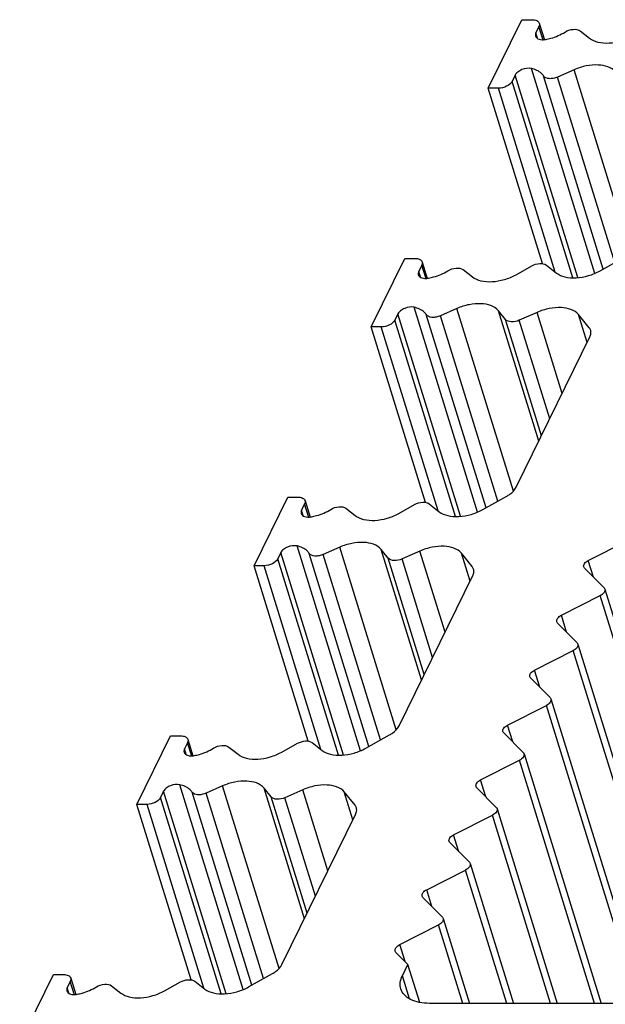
# Model space of a CAD drawing. Header units: millimetres. Extents: x 0 to 594, y 0 to 420.
# Tile 70 of 104: x 286 to 298, y 125 to 145. Entities that reach past the tile are written whole.
import ezdxf

# ---------------------------------------------------------------- set-up
doc = ezdxf.new("R2010")
doc.units = ezdxf.units.MM
doc.header["$LTSCALE"] = 32.67
doc.layers.get('0').update_dxf_attribs({"linetype": 'CONTINUOUS'})

msp = doc.modelspace()

# ---------------------------------------------------------------- linework, layer by layer
at = {"color": 7, "linetype": 'CONTINUOUS'}
for p, q in [((295.71729, 144.10035), (296.40363, 145.49897)), ((296.40363, 145.49897), (296.61087, 145.49897)), ((296.74948, 145.35911), (296.68655, 145.23087)), ((296.75721, 145.42554), (296.86126, 145.08883)), ((297.59133, 145.27044), (297.78111, 145.1216)), ((296.26333, 144.36845), (296.2004, 144.24021)), ((297.46514, 144.47771), (297.12927, 144.32888)), ((296.82231, 140.52449), (295.71729, 144.10035)), ((295.92453, 144.10035), (295.71729, 144.10035)), ((293.32881, 139.23314), (294.01516, 140.63176)), ((294.01516, 140.63176), (294.22239, 140.63176)), ((294.36873, 140.55833), (294.47278, 140.22162)), ((297.9956, 140.37869), (298.48116, 140.65037)), ((294.361, 140.4919), (294.29807, 140.36367)), ((295.20285, 140.40323), (295.39264, 140.2544)), ((296.28229, 140.29952), (296.60407, 140.47955)), ((296.90062, 140.49459), (297.10595, 140.33357)), ((295.07666, 139.61051), (294.74079, 139.46167)), ((296.06711, 139.38535), (295.92204, 139.56539)), ((296.71227, 139.53134), (296.3489, 139.37031)), ((293.87485, 139.50124), (293.81192, 139.373)), ((297.77656, 139.21454), (297.55764, 139.48622)), ((294.43384, 135.65728), (293.32881, 139.23314)), ((293.53605, 139.23314), (293.32881, 139.23314)), ((296.28563, 135.96736), (297.78872, 139.03034)), ((290.94033, 134.36594), (291.62668, 135.76456)), ((291.62668, 135.76456), (291.83392, 135.76456)), ((295.60712, 135.51148), (296.09269, 135.78316)), ((291.97252, 135.6247), (291.90959, 135.49646)), ((291.98025, 135.69113), (292.0843, 135.35442)), ((292.81437, 135.53603), (293.00416, 135.38719)), ((293.89382, 135.43231), (294.21559, 135.61235)), ((294.51214, 135.62739), (294.71747, 135.46636)), ((292.68818, 134.7433), (292.35232, 134.59446)), ((297.75612, 134.47295), (298.5475, 134.87417)), ((291.48637, 134.63403), (291.42345, 134.5058)), ((293.67863, 134.51815), (293.53356, 134.69818)), ((294.32379, 134.66413), (293.96043, 134.50311)), ((295.38808, 134.34734), (295.16916, 134.61901)), ((292.04536, 130.79008), (290.94033, 134.36594)), ((291.14757, 134.36594), (290.94033, 134.36594)), ((298.07608, 133.9135), (297.67847, 134.31472)), ((293.89715, 131.10015), (295.40024, 134.16313)), ((297.20705, 133.35406), (297.99843, 133.75527)), ((298.092, 133.88753), (300.55173, 125.92783)), ((297.527, 132.79461), (297.1294, 133.19582)), ((297.54292, 132.76863), (299.79597, 125.47777)), ((296.65797, 132.23516), (297.44935, 132.63637)), ((296.97793, 131.67571), (296.58032, 132.07692)), ((296.1089, 131.11626), (296.90028, 131.51747)), ((296.99384, 131.64974), (298.91196, 125.44272)), ((288.55186, 129.49873), (289.2382, 130.89735)), ((289.2382, 130.89735), (289.44544, 130.89735)), ((293.21865, 130.64428), (293.70421, 130.91595)), ((296.42885, 130.55681), (296.03125, 130.95802)), ((289.58404, 130.75749), (289.52111, 130.62925)), ((289.59177, 130.82392), (289.69583, 130.48721)), ((291.50534, 130.5651), (291.82711, 130.74514)), ((292.12366, 130.76018), (292.32899, 130.59916)), ((290.42589, 130.66882), (290.61568, 130.51999)), ((296.44477, 130.53084), (298.01712, 125.44272)), ((295.55982, 129.99736), (296.3512, 130.39858)), ((289.0979, 129.76683), (289.03497, 129.63859)), ((290.29971, 129.8761), (289.96384, 129.72726)), ((291.29016, 129.65094), (291.14508, 129.83098)), ((291.93531, 129.79692), (291.57195, 129.6359)), ((292.99961, 129.48013), (292.78068, 129.75181)), ((295.87978, 129.43791), (295.48217, 129.83913)), ((289.65688, 125.92287), (288.55186, 129.49873)), ((288.75909, 129.49873), (288.55186, 129.49873)), ((291.50867, 126.23295), (293.01177, 129.29592)), ((295.89569, 129.41194), (297.12227, 125.44272)), ((295.01075, 128.87846), (295.80212, 129.27968)), ((295.3307, 128.31902), (294.9331, 128.72023)), ((295.34662, 128.29304), (296.22743, 125.44272)), ((294.46167, 127.75957), (295.25305, 128.16078)), ((294.78162, 127.20012), (294.38402, 127.60133)), ((294.79754, 127.17414), (295.33259, 125.44272)), ((293.9126, 126.64067), (294.70397, 127.04188)), ((294.07956, 126.2356), (293.83495, 126.48243)), ((293.96501, 126.00217), (294.07956, 126.2356)), ((294.31868, 125.46179), (294.07956, 126.2356)), ((286.16338, 124.63152), (286.84972, 126.03015)), ((286.84972, 126.03015), (287.05696, 126.03015)), ((287.19557, 125.89028), (287.13264, 125.76205)), ((287.2033, 125.95671), (287.30735, 125.62)), ((289.11686, 125.6979), (289.43863, 125.87793)), ((289.73519, 125.89297), (289.94051, 125.73195)), ((290.83017, 125.77707), (291.31573, 126.04875)), ((288.03741, 125.80162), (288.2272, 125.65278)), ((299.49315, 125.44272), (294.51942, 125.44272))]:
    msp.add_line(p, q, dxfattribs=at)
at = {"color": 9, "linetype": 'CONTINUOUS'}
for p, q in [((296.83546, 145.08086), (296.74948, 145.35911)), ((296.72209, 145.11585), (296.68655, 145.23087)), ((297.53898, 140.24044), (296.26333, 144.36845)), ((297.88602, 140.3263), (296.59548, 144.50249)), ((298.05864, 140.41396), (296.84167, 144.3521)), ((298.61606, 140.75332), (297.46514, 144.47771)), ((297.43755, 140.23679), (296.2004, 144.24021)), ((298.29773, 140.54773), (297.12927, 144.32888)), ((297.08299, 140.35157), (295.92453, 144.10035)), ((294.33361, 140.24864), (294.29807, 140.36367)), ((294.44698, 140.21365), (294.361, 140.4919)), ((295.49754, 135.45909), (294.207, 139.63529)), ((296.22759, 135.88612), (295.07666, 139.61051)), ((296.74478, 136.903), (295.92204, 139.56539)), ((297.22321, 137.87794), (296.71227, 139.53134)), ((295.04907, 135.36959), (293.81192, 139.373)), ((295.1505, 135.37323), (293.87485, 139.50124)), ((295.67017, 135.54675), (294.45319, 139.48489)), ((295.90926, 135.68053), (294.74079, 139.46167)), ((296.79966, 137.01484), (296.06711, 139.38535)), ((296.96971, 137.36137), (296.3489, 139.37031)), ((297.73337, 138.91755), (297.55764, 139.48622)), ((294.69451, 135.48437), (293.53605, 139.23314)), ((292.05851, 135.34644), (291.97252, 135.6247)), ((291.94514, 135.38144), (291.90959, 135.49646)), ((293.10906, 130.59188), (291.81852, 134.76808)), ((293.83911, 131.01891), (292.68818, 134.7433)), ((292.76203, 130.50603), (291.48637, 134.63403)), ((293.28169, 130.67955), (292.06471, 134.61769)), ((293.52078, 130.81332), (292.35232, 134.59446)), ((294.3563, 132.0358), (293.53356, 134.69818)), ((294.41118, 132.14763), (293.67863, 134.51815)), ((294.83473, 133.01073), (294.32379, 134.66413)), ((295.3449, 134.05034), (295.16916, 134.61901)), ((292.30603, 130.61716), (291.14757, 134.36594)), ((292.66059, 130.50238), (291.42345, 134.5058)), ((294.58124, 132.49417), (293.96043, 134.50311)), ((297.86237, 134.12916), (297.75612, 134.47295)), ((300.45303, 125.81215), (297.99843, 133.75527)), ((297.31329, 133.01026), (297.20705, 133.35406)), ((299.66863, 125.45477), (297.44935, 132.63637)), ((296.76421, 131.89136), (296.65797, 132.23516)), ((298.77751, 125.44272), (296.90028, 131.51747)), ((296.21514, 130.77246), (296.1089, 131.11626)), ((289.67003, 130.47924), (289.58404, 130.75749)), ((289.55666, 130.51423), (289.52111, 130.62925)), ((297.88267, 125.44272), (296.3512, 130.39858)), ((290.72059, 125.72468), (289.43004, 129.90088)), ((295.66606, 129.65356), (295.55982, 129.99736)), ((290.37355, 125.63882), (289.0979, 129.76683)), ((290.89321, 125.81234), (289.67623, 129.75048)), ((291.1323, 125.94612), (289.96384, 129.72726)), ((291.45063, 126.1517), (290.29971, 129.8761)), ((291.96782, 127.16859), (291.14508, 129.83098)), ((292.44625, 128.14352), (291.93531, 129.79692)), ((292.95642, 129.18314), (292.78069, 129.75181)), ((289.91755, 125.74996), (288.75909, 129.49873)), ((290.27212, 125.63518), (289.03497, 129.63859)), ((292.0227, 127.28042), (291.29016, 129.65094)), ((292.19276, 127.62696), (291.57195, 129.6359)), ((296.98783, 125.44272), (295.80212, 129.27968)), ((295.11699, 128.53467), (295.01075, 128.87846)), ((296.09299, 125.44272), (295.25305, 128.16078)), ((294.56791, 127.41577), (294.46167, 127.75957)), ((295.19815, 125.44272), (294.70397, 127.04188)), ((294.01884, 126.29687), (293.9126, 126.64067)), ((287.28155, 125.61203), (287.19557, 125.89028)), ((294.10908, 125.53597), (293.96501, 126.00217)), ((287.16818, 125.64702), (287.13264, 125.76205))]:
    msp.add_line(p, q, dxfattribs=at)
at = {"color": 7, "linetype": 'CONTINUOUS'}
for points, knots in [([(296.61087, 145.49897), (296.6437, 145.49897), (296.70231, 145.49227), (296.75009, 145.44889), (296.75719, 145.42553)], [0, 0, 0, 0, 0.573494, 1, 1, 1, 1]), ([(296.75719, 145.42553), (296.76197, 145.40981), (296.76068, 145.3855), (296.75218, 145.36462), (296.74948, 145.35911)], [0, 0, 0, 0, 0.72780144, 1, 1, 1, 1]), ([(296.68655, 145.23087), (296.68385, 145.22537), (296.67538, 145.20449), (296.6742, 145.18022), (296.67893, 145.16448)], [0, 0, 0, 0, 0.27142892, 1, 1, 1, 1]), ([(296.67893, 145.16448), (296.6881, 145.13396), (296.74094, 145.09796), (296.81708, 145.08912), (296.86336, 145.09248), (296.88713, 145.09682)], [0, 0, 0, 0, 0.41062636, 0.68853223, 1, 1, 1, 1]), ([(296.88713, 145.09682), (296.9222, 145.10324), (297.05953, 145.13515), (297.19159, 145.19145), (297.28093, 145.24722)], [0, 0, 0, 0, 0.25291068, 1, 1, 1, 1]), ([(297.28093, 145.24722), (297.33122, 145.27861), (297.43499, 145.31315), (297.55334, 145.30023), (297.59133, 145.27044)], [0, 0, 0, 0, 0.55115231, 1, 1, 1, 1]), ([(297.78111, 145.1216), (297.83045, 145.08291), (297.96428, 145.02923), (298.19035, 145.01542), (298.43603, 145.0595), (298.59591, 145.12484), (298.67077, 145.16672)], [0, 0, 0, 0, 0.20211324, 0.4485836, 0.72348979, 1, 1, 1, 1]), ([(298.31051, 144.4326), (298.23144, 144.53073), (297.99813, 144.59137), (297.70868, 144.56358), (297.54427, 144.51278), (297.46514, 144.47771)], [0, 0, 0, 0, 0.42684584, 0.70688044, 1, 1, 1, 1]), ([(296.59548, 144.50249), (296.53203, 144.51664), (296.42756, 144.49964), (296.31811, 144.43873), (296.27536, 144.39295), (296.26333, 144.36845)], [0, 0, 0, 0, 0.51896423, 0.78207426, 1, 1, 1, 1]), ([(296.84167, 144.3521), (296.83029, 144.37043), (296.76704, 144.44642), (296.6698, 144.48593), (296.59548, 144.50249)], [0, 0, 0, 0, 0.22076569, 1, 1, 1, 1]), ([(297.12927, 144.32888), (297.10163, 144.31663), (297.04415, 144.29934), (296.94507, 144.29085), (296.86409, 144.31597), (296.84167, 144.3521)], [0, 0, 0, 0, 0.29805037, 0.58074648, 1, 1, 1, 1]), ([(296.2004, 144.24021), (296.17876, 144.19612), (296.08717, 144.12696), (295.98173, 144.10035), (295.92453, 144.10035)], [0, 0, 0, 0, 0.4619649, 1, 1, 1, 1]), ([(294.22239, 140.63176), (294.25522, 140.63176), (294.31383, 140.62506), (294.36161, 140.58169), (294.36871, 140.55833)], [0, 0, 0, 0, 0.573494, 1, 1, 1, 1]), ([(294.36871, 140.55833), (294.37349, 140.54261), (294.37221, 140.5183), (294.36371, 140.49742), (294.361, 140.4919)], [0, 0, 0, 0, 0.72780144, 1, 1, 1, 1]), ([(294.29807, 140.36367), (294.29537, 140.35817), (294.2869, 140.33728), (294.28573, 140.31301), (294.29046, 140.29727)], [0, 0, 0, 0, 0.27142892, 1, 1, 1, 1]), ([(294.49865, 140.22962), (294.53372, 140.23603), (294.67106, 140.26794), (294.80311, 140.32425), (294.89245, 140.38001)], [0, 0, 0, 0, 0.25291068, 1, 1, 1, 1]), ([(294.89245, 140.38001), (294.94274, 140.4114), (295.04652, 140.44594), (295.16486, 140.43303), (295.20285, 140.40323)], [0, 0, 0, 0, 0.55115231, 1, 1, 1, 1]), ([(296.60407, 140.47955), (296.65352, 140.50722), (296.75294, 140.53741), (296.86465, 140.5228), (296.90062, 140.49459)], [0, 0, 0, 0, 0.55351403, 1, 1, 1, 1]), ([(297.10595, 140.33357), (297.15529, 140.29487), (297.28911, 140.2412), (297.51518, 140.22739), (297.76086, 140.27147), (297.92074, 140.3368), (297.9956, 140.37869)], [0, 0, 0, 0, 0.20211327, 0.44858369, 0.72348986, 1, 1, 1, 1]), ([(294.29046, 140.29727), (294.29963, 140.26676), (294.35246, 140.23075), (294.4286, 140.22192), (294.47488, 140.22527), (294.49865, 140.22962)], [0, 0, 0, 0, 0.41062636, 0.68853223, 1, 1, 1, 1]), ([(295.39264, 140.2544), (295.44198, 140.2157), (295.5758, 140.16203), (295.80187, 140.14822), (296.04756, 140.19229), (296.20743, 140.25763), (296.28229, 140.29952)], [0, 0, 0, 0, 0.20211324, 0.4485836, 0.72348979, 1, 1, 1, 1]), ([(294.207, 139.63529), (294.14355, 139.64943), (294.03908, 139.63244), (293.92963, 139.57152), (293.88688, 139.52575), (293.87485, 139.50124)], [0, 0, 0, 0, 0.51896423, 0.78207426, 1, 1, 1, 1]), ([(294.45319, 139.48489), (294.44181, 139.50322), (294.37856, 139.57921), (294.28132, 139.61872), (294.207, 139.63529)], [0, 0, 0, 0, 0.22076569, 1, 1, 1, 1]), ([(295.92204, 139.56539), (295.84296, 139.66352), (295.60965, 139.72416), (295.3202, 139.69637), (295.15579, 139.64557), (295.07666, 139.61051)], [0, 0, 0, 0, 0.42684584, 0.70688044, 1, 1, 1, 1]), ([(297.55764, 139.48622), (297.47856, 139.58435), (297.24525, 139.64499), (296.9558, 139.6172), (296.79139, 139.5664), (296.71227, 139.53134)], [0, 0, 0, 0, 0.42684596, 0.70688055, 1, 1, 1, 1]), ([(293.81192, 139.373), (293.79029, 139.32891), (293.69869, 139.25975), (293.59325, 139.23314), (293.53605, 139.23314)], [0, 0, 0, 0, 0.4619649, 1, 1, 1, 1]), ([(294.74079, 139.46167), (294.71316, 139.44942), (294.65567, 139.43213), (294.5566, 139.42365), (294.47561, 139.44876), (294.45319, 139.48489)], [0, 0, 0, 0, 0.29805037, 0.58074648, 1, 1, 1, 1]), ([(296.3489, 139.37031), (296.29766, 139.34761), (296.20159, 139.32461), (296.09347, 139.35264), (296.06711, 139.38535)], [0, 0, 0, 0, 0.57156459, 1, 1, 1, 1]), ([(297.78872, 139.03034), (297.79417, 139.04145), (297.81132, 139.08315), (297.81388, 139.13187), (297.80418, 139.1632)], [0, 0, 0, 0, 0.27406005, 1, 1, 1, 1]), ([(296.09269, 135.78316), (296.11465, 135.79545), (296.19, 135.8432), (296.25725, 135.90954), (296.28563, 135.96736)], [0, 0, 0, 0, 0.28095228, 1, 1, 1, 1]), ([(291.83392, 135.76456), (291.86675, 135.76456), (291.92535, 135.75785), (291.97314, 135.71448), (291.98024, 135.69112)], [0, 0, 0, 0, 0.573494, 1, 1, 1, 1]), ([(291.98024, 135.69112), (291.98502, 135.6754), (291.98373, 135.65109), (291.97523, 135.63021), (291.97252, 135.6247)], [0, 0, 0, 0, 0.72780144, 1, 1, 1, 1]), ([(292.50397, 135.51281), (292.55426, 135.5442), (292.65804, 135.57873), (292.77638, 135.56582), (292.81437, 135.53603)], [0, 0, 0, 0, 0.55115231, 1, 1, 1, 1]), ([(294.21559, 135.61235), (294.26504, 135.64002), (294.36446, 135.67021), (294.47617, 135.65559), (294.51214, 135.62739)], [0, 0, 0, 0, 0.55351403, 1, 1, 1, 1]), ([(291.90959, 135.49646), (291.90689, 135.49096), (291.89842, 135.47008), (291.89725, 135.44581), (291.90198, 135.43006)], [0, 0, 0, 0, 0.27142892, 1, 1, 1, 1]), ([(291.90198, 135.43006), (291.91115, 135.39955), (291.96398, 135.36355), (292.04013, 135.35471), (292.0864, 135.35806), (292.11018, 135.36241)], [0, 0, 0, 0, 0.41062636, 0.68853223, 1, 1, 1, 1]), ([(292.11018, 135.36241), (292.14525, 135.36882), (292.28258, 135.40073), (292.41464, 135.45704), (292.50397, 135.51281)], [0, 0, 0, 0, 0.25291068, 1, 1, 1, 1]), ([(293.00416, 135.38719), (293.0535, 135.3485), (293.18732, 135.29482), (293.41339, 135.28101), (293.65908, 135.32509), (293.81895, 135.39042), (293.89382, 135.43231)], [0, 0, 0, 0, 0.20211324, 0.4485836, 0.72348979, 1, 1, 1, 1]), ([(294.71747, 135.46636), (294.76681, 135.42767), (294.90063, 135.37399), (295.1267, 135.36018), (295.37239, 135.40426), (295.53226, 135.46959), (295.60712, 135.51148)], [0, 0, 0, 0, 0.20211327, 0.44858369, 0.72348986, 1, 1, 1, 1]), ([(291.81852, 134.76808), (291.75507, 134.78222), (291.6506, 134.76523), (291.54116, 134.70432), (291.4984, 134.65854), (291.48637, 134.63403)], [0, 0, 0, 0, 0.51896423, 0.78207426, 1, 1, 1, 1]), ([(292.06471, 134.61769), (292.05334, 134.63602), (291.99008, 134.71201), (291.89284, 134.75152), (291.81852, 134.76808)], [0, 0, 0, 0, 0.22076569, 1, 1, 1, 1]), ([(293.53356, 134.69818), (293.45448, 134.79632), (293.22117, 134.85696), (292.93172, 134.82917), (292.76731, 134.77837), (292.68818, 134.7433)], [0, 0, 0, 0, 0.42684584, 0.70688044, 1, 1, 1, 1]), ([(295.16916, 134.61901), (295.09008, 134.71715), (294.85677, 134.77779), (294.56732, 134.75), (294.40291, 134.69919), (294.32379, 134.66413)], [0, 0, 0, 0, 0.42684596, 0.70688055, 1, 1, 1, 1]), ([(292.35232, 134.59446), (292.32468, 134.58222), (292.26719, 134.56493), (292.16812, 134.55644), (292.08713, 134.58156), (292.06471, 134.61769)], [0, 0, 0, 0, 0.29805037, 0.58074648, 1, 1, 1, 1]), ([(293.96043, 134.50311), (293.90919, 134.4804), (293.81311, 134.4574), (293.70499, 134.48544), (293.67863, 134.51815)], [0, 0, 0, 0, 0.57156459, 1, 1, 1, 1]), ([(291.42345, 134.5058), (291.40181, 134.4617), (291.31021, 134.39255), (291.20478, 134.36594), (291.14757, 134.36594)], [0, 0, 0, 0, 0.4619649, 1, 1, 1, 1]), ([(297.66264, 134.34072), (297.65563, 134.36337), (297.67739, 134.42586), (297.72641, 134.45789), (297.75612, 134.47295)], [0, 0, 0, 0, 0.41574768, 1, 1, 1, 1]), ([(295.40024, 134.16313), (295.4057, 134.17424), (295.42284, 134.21595), (295.4254, 134.26467), (295.4157, 134.29599)], [0, 0, 0, 0, 0.27406005, 1, 1, 1, 1]), ([(298.09191, 133.8875), (298.09892, 133.86486), (298.07716, 133.80236), (298.02814, 133.77033), (297.99843, 133.75527)], [0, 0, 0, 0, 0.4157477, 1, 1, 1, 1]), ([(297.11356, 133.22182), (297.10656, 133.24447), (297.12832, 133.30697), (297.17733, 133.33899), (297.20705, 133.35406)], [0, 0, 0, 0, 0.41574768, 1, 1, 1, 1]), ([(297.54283, 132.76861), (297.54984, 132.74596), (297.52808, 132.68346), (297.47907, 132.65144), (297.44935, 132.63637)], [0, 0, 0, 0, 0.4157477, 1, 1, 1, 1]), ([(296.56449, 132.10292), (296.55748, 132.12557), (296.57924, 132.18807), (296.62826, 132.22009), (296.65797, 132.23516)], [0, 0, 0, 0, 0.41574768, 1, 1, 1, 1]), ([(296.99376, 131.64971), (297.00077, 131.62706), (296.979, 131.56456), (296.92999, 131.53254), (296.90028, 131.51747)], [0, 0, 0, 0, 0.4157477, 1, 1, 1, 1]), ([(293.70421, 130.91595), (293.72617, 130.92824), (293.80152, 130.97599), (293.86878, 131.04233), (293.89715, 131.10015)], [0, 0, 0, 0, 0.28095228, 1, 1, 1, 1]), ([(296.01541, 130.98403), (296.00841, 131.00667), (296.03017, 131.06917), (296.07918, 131.10119), (296.1089, 131.11626)], [0, 0, 0, 0, 0.41574768, 1, 1, 1, 1]), ([(289.44544, 130.89735), (289.47827, 130.89735), (289.53688, 130.89065), (289.58466, 130.84728), (289.59176, 130.82392)], [0, 0, 0, 0, 0.573494, 1, 1, 1, 1]), ([(289.59176, 130.82392), (289.59654, 130.80819), (289.59525, 130.78388), (289.58675, 130.76301), (289.58404, 130.75749)], [0, 0, 0, 0, 0.72780144, 1, 1, 1, 1]), ([(290.11549, 130.6456), (290.16578, 130.67699), (290.26956, 130.71153), (290.3879, 130.69861), (290.42589, 130.66882)], [0, 0, 0, 0, 0.55115231, 1, 1, 1, 1]), ([(291.82711, 130.74514), (291.87657, 130.77281), (291.97598, 130.803), (292.08769, 130.78839), (292.12366, 130.76018)], [0, 0, 0, 0, 0.55351403, 1, 1, 1, 1]), ([(289.52111, 130.62925), (289.51842, 130.62376), (289.50994, 130.60287), (289.50877, 130.5786), (289.5135, 130.56286)], [0, 0, 0, 0, 0.27142892, 1, 1, 1, 1]), ([(289.5135, 130.56286), (289.52267, 130.53234), (289.57551, 130.49634), (289.65165, 130.4875), (289.69792, 130.49086), (289.7217, 130.4952)], [0, 0, 0, 0, 0.41062636, 0.68853223, 1, 1, 1, 1]), ([(289.7217, 130.4952), (289.75677, 130.50162), (289.8941, 130.53353), (290.02616, 130.58984), (290.11549, 130.6456)], [0, 0, 0, 0, 0.25291068, 1, 1, 1, 1]), ([(290.61568, 130.51999), (290.66502, 130.48129), (290.79884, 130.42762), (291.02491, 130.41381), (291.2706, 130.45788), (291.43048, 130.52322), (291.50534, 130.5651)], [0, 0, 0, 0, 0.20211324, 0.4485836, 0.72348979, 1, 1, 1, 1]), ([(292.32899, 130.59916), (292.37833, 130.56046), (292.51215, 130.50679), (292.73822, 130.49298), (292.98391, 130.53705), (293.14378, 130.60239), (293.21865, 130.64428)], [0, 0, 0, 0, 0.20211327, 0.44858369, 0.72348986, 1, 1, 1, 1]), ([(296.44468, 130.53081), (296.45169, 130.50816), (296.42993, 130.44567), (296.38092, 130.41364), (296.3512, 130.39858)], [0, 0, 0, 0, 0.4157479, 1, 1, 1, 1]), ([(289.43004, 129.90088), (289.36659, 129.91502), (289.26212, 129.89803), (289.15268, 129.83711), (289.10992, 129.79133), (289.0979, 129.76683)], [0, 0, 0, 0, 0.51896423, 0.78207426, 1, 1, 1, 1]), ([(289.67623, 129.75048), (289.66486, 129.76881), (289.6016, 129.8448), (289.50436, 129.88431), (289.43004, 129.90088)], [0, 0, 0, 0, 0.22076569, 1, 1, 1, 1]), ([(291.14508, 129.83098), (291.066, 129.92911), (290.83269, 129.98975), (290.54324, 129.96196), (290.37883, 129.91116), (290.29971, 129.8761)], [0, 0, 0, 0, 0.42684584, 0.70688044, 1, 1, 1, 1]), ([(292.78068, 129.75181), (292.70161, 129.84994), (292.4683, 129.91058), (292.17885, 129.88279), (292.01444, 129.83199), (291.93531, 129.79692)], [0, 0, 0, 0, 0.42684596, 0.70688055, 1, 1, 1, 1]), ([(295.46634, 129.86513), (295.45933, 129.88778), (295.48109, 129.95027), (295.53011, 129.9823), (295.55982, 129.99736)], [0, 0, 0, 0, 0.41574768, 1, 1, 1, 1]), ([(289.96384, 129.72726), (289.9362, 129.71501), (289.87871, 129.69772), (289.77964, 129.68924), (289.69866, 129.71435), (289.67623, 129.75048)], [0, 0, 0, 0, 0.29805037, 0.58074648, 1, 1, 1, 1]), ([(289.03497, 129.63859), (289.01333, 129.5945), (288.92174, 129.52534), (288.8163, 129.49873), (288.75909, 129.49873)], [0, 0, 0, 0, 0.4619649, 1, 1, 1, 1]), ([(291.57195, 129.6359), (291.52071, 129.61319), (291.42464, 129.5902), (291.31652, 129.61823), (291.29016, 129.65094)], [0, 0, 0, 0, 0.57156459, 1, 1, 1, 1]), ([(293.01177, 129.29592), (293.01722, 129.30704), (293.03436, 129.34874), (293.03692, 129.39746), (293.02723, 129.42879)], [0, 0, 0, 0, 0.27406005, 1, 1, 1, 1]), ([(295.89561, 129.41191), (295.90262, 129.38926), (295.88085, 129.32677), (295.83184, 129.29474), (295.80212, 129.27968)], [0, 0, 0, 0, 0.4157477, 1, 1, 1, 1]), ([(294.91726, 128.74623), (294.91025, 128.76888), (294.93202, 128.83137), (294.98103, 128.8634), (295.01075, 128.87846)], [0, 0, 0, 0, 0.41574768, 1, 1, 1, 1]), ([(295.34653, 128.29301), (295.35354, 128.27037), (295.33178, 128.20787), (295.28277, 128.17585), (295.25305, 128.16078)], [0, 0, 0, 0, 0.4157479, 1, 1, 1, 1]), ([(294.36819, 127.62733), (294.36118, 127.64998), (294.38294, 127.71248), (294.43196, 127.7445), (294.46167, 127.75957)], [0, 0, 0, 0, 0.41574768, 1, 1, 1, 1]), ([(294.79746, 127.17412), (294.80447, 127.15147), (294.7827, 127.08897), (294.73369, 127.05695), (294.70397, 127.04188)], [0, 0, 0, 0, 0.4157477, 1, 1, 1, 1]), ([(293.81911, 126.50843), (293.8121, 126.53108), (293.83387, 126.59358), (293.88288, 126.6256), (293.9126, 126.64067)], [0, 0, 0, 0, 0.41574768, 1, 1, 1, 1]), ([(291.31573, 126.04875), (291.33769, 126.06104), (291.41305, 126.10878), (291.4803, 126.17512), (291.50867, 126.23295)], [0, 0, 0, 0, 0.28095228, 1, 1, 1, 1]), ([(287.05696, 126.03015), (287.08979, 126.03015), (287.1484, 126.02344), (287.19618, 125.98007), (287.20328, 125.95671)], [0, 0, 0, 0, 0.573494, 1, 1, 1, 1]), ([(287.20328, 125.95671), (287.20806, 125.94099), (287.20677, 125.91668), (287.19827, 125.8958), (287.19557, 125.89028)], [0, 0, 0, 0, 0.72780144, 1, 1, 1, 1]), ([(289.43863, 125.87793), (289.48809, 125.9056), (289.58751, 125.93579), (289.69922, 125.92118), (289.73519, 125.89297)], [0, 0, 0, 0, 0.55351403, 1, 1, 1, 1]), ([(293.93408, 125.73645), (293.92137, 125.7776), (293.91455, 125.87131), (293.94397, 125.9593), (293.96501, 126.00217)], [0, 0, 0, 0, 0.47424512, 1, 1, 1, 1]), ([(287.13264, 125.76205), (287.12994, 125.75655), (287.12147, 125.73566), (287.12029, 125.7114), (287.12502, 125.69565)], [0, 0, 0, 0, 0.27142892, 1, 1, 1, 1]), ([(287.12502, 125.69565), (287.13419, 125.66514), (287.18703, 125.62913), (287.26317, 125.6203), (287.30945, 125.62365), (287.33322, 125.628)], [0, 0, 0, 0, 0.41062636, 0.68853223, 1, 1, 1, 1]), ([(287.33322, 125.628), (287.36829, 125.63441), (287.50562, 125.66632), (287.63768, 125.72263), (287.72702, 125.77839)], [0, 0, 0, 0, 0.25291068, 1, 1, 1, 1]), ([(287.72702, 125.77839), (287.7773, 125.80978), (287.88108, 125.84432), (287.99943, 125.83141), (288.03741, 125.80162)], [0, 0, 0, 0, 0.55115231, 1, 1, 1, 1]), ([(288.2272, 125.65278), (288.27654, 125.61409), (288.41037, 125.56041), (288.63644, 125.5466), (288.88212, 125.59068), (289.042, 125.65601), (289.11686, 125.6979)], [0, 0, 0, 0, 0.20211324, 0.4485836, 0.72348979, 1, 1, 1, 1]), ([(289.94051, 125.73195), (289.98985, 125.69326), (290.12368, 125.63958), (290.34975, 125.62577), (290.59543, 125.66985), (290.75531, 125.73518), (290.83017, 125.77707)], [0, 0, 0, 0, 0.20211327, 0.44858369, 0.72348986, 1, 1, 1, 1]), ([(294.51942, 125.44272), (294.44898, 125.44272), (294.31629, 125.45393), (294.13796, 125.50992), (294.00209, 125.60308), (293.94793, 125.69164), (293.93408, 125.73645)], [0, 0, 0, 0, 0.30375218, 0.56998946, 0.7977859, 1, 1, 1, 1])]:
    msp.add_open_spline(points, degree=3, knots=knots, dxfattribs=at)
for points in [[(297.80418, 139.1632), (297.79844, 139.18177), (297.78875, 139.19941), (297.77656, 139.21454)], [(295.4157, 134.29599), (295.40996, 134.31456), (295.40028, 134.3322), (295.38808, 134.34734)], [(297.67847, 134.31472), (297.67133, 134.32193), (297.66564, 134.33102), (297.66264, 134.34072)], [(298.07608, 133.9135), (298.08322, 133.9063), (298.08891, 133.8972), (298.09191, 133.8875)], [(297.1294, 133.19582), (297.12225, 133.20303), (297.11656, 133.21213), (297.11356, 133.22182)], [(297.527, 132.79461), (297.53414, 132.7874), (297.53984, 132.7783), (297.54283, 132.76861)], [(296.58032, 132.07692), (296.57318, 132.08413), (296.56749, 132.09323), (296.56449, 132.10292)], [(296.97793, 131.67571), (296.98507, 131.6685), (296.99076, 131.6594), (296.99376, 131.64971)], [(296.03125, 130.95802), (296.0241, 130.96523), (296.01841, 130.97433), (296.01541, 130.98403)], [(296.42885, 130.55681), (296.43599, 130.5496), (296.44169, 130.5405), (296.44468, 130.53081)], [(295.48217, 129.83913), (295.47503, 129.84633), (295.46934, 129.85543), (295.46634, 129.86513)], [(293.02723, 129.42879), (293.02148, 129.44735), (293.0118, 129.465), (292.99961, 129.48013)], [(295.87978, 129.43791), (295.88692, 129.43071), (295.89261, 129.42161), (295.89561, 129.41191)], [(294.9331, 128.72023), (294.92595, 128.72744), (294.92026, 128.73654), (294.91726, 128.74623)], [(295.3307, 128.31902), (295.33784, 128.31181), (295.34353, 128.30271), (295.34653, 128.29301)], [(294.38402, 127.60133), (294.37688, 127.60854), (294.37119, 127.61764), (294.36819, 127.62733)], [(294.78162, 127.20012), (294.78877, 127.19291), (294.79446, 127.18381), (294.79746, 127.17412)], [(293.83495, 126.48243), (293.8278, 126.48964), (293.82211, 126.49874), (293.81911, 126.50843)]]:
    msp.add_open_spline(points, degree=3, dxfattribs=at)

doc.saveas('drawing.dxf')
